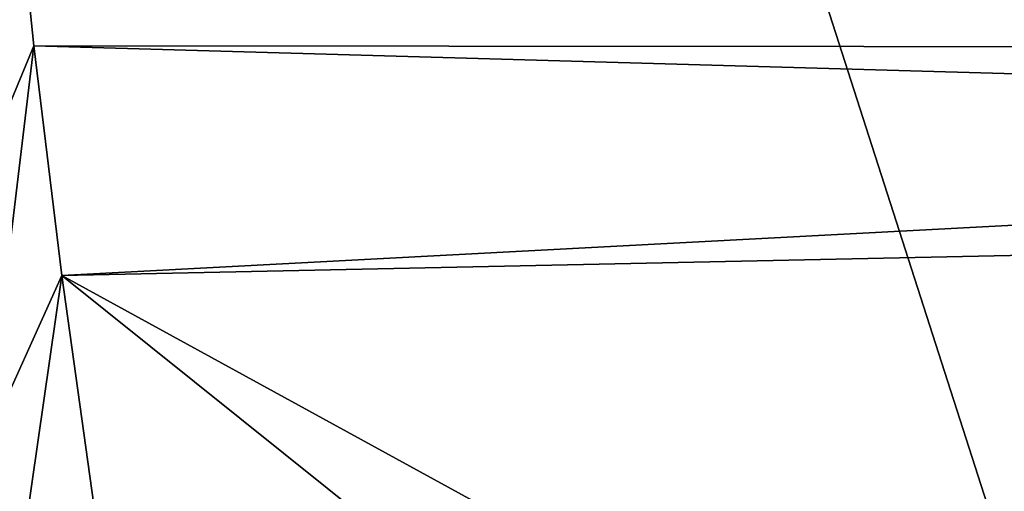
# Model space of a CAD drawing. Header units: metres. Extents: x -1004 to 0, y -708 to 0.
# Tile 6 of 103: x -937 to -806, y -585 to -523. Entities that reach past the tile are written whole.
import ezdxf

# ---------------------------------------------------------------- set-up
doc = ezdxf.new("R2010")
doc.units = ezdxf.units.M

msp = doc.modelspace()

# ---------------------------------------------------------------- linework, layer by layer
at = {"layer": 'top0123459'}
for points in [[(-10, -10, 90), (-787.024658, -653.266907, 90), (-994.049377, -10, 90)], [(-787.024658, -653.266907, 90), (-994.049377, -694.05426, 90), (-994.049377, -10, 90)], [(-935.200562, -525.999268, 109.156769), (-938.355408, -495.375977, 109.691299), (-943.475708, -545.814453, 136.108231)], [(-538.026001, -517.788757, 109.300079), (-938.355408, -495.375977, 109.691299), (-548.562073, -526.294312, 109.151619)], [(-938.355408, -495.375977, 109.691299), (-935.200562, -525.999268, 109.156769), (-548.562073, -526.294312, 109.151619)], [(-935.200562, -525.999268, 109.156769), (-943.475708, -545.814453, 136.108231), (-941.621277, -578.895264, 135.841492)], [(-931.491699, -556.560425, 108.623322), (-935.200562, -525.999268, 109.156769), (-941.621277, -578.895264, 135.841492)], [(-548.562073, -526.294312, 109.151619), (-935.200562, -525.999268, 109.156769), (-557.155029, -536.790955, 108.968399)], [(-935.200562, -525.999268, 109.156769), (-931.491699, -556.560425, 108.623322), (-557.155029, -536.790955, 108.968399)], [(-557.155029, -536.790955, 108.968399), (-931.491699, -556.560425, 108.623322), (-563.40802, -548.786743, 108.75901)], [(-931.491699, -556.560425, 108.623322), (-794.39978, -631.589539, 107.313683), (-563.40802, -548.786743, 108.75901)], [(-931.491699, -556.560425, 108.623322), (-941.621277, -578.895264, 135.841492), (-939.490417, -611.939941, 135.575394)], [(-927.229858, -587.049438, 108.091133), (-931.491699, -556.560425, 108.623322), (-939.490417, -611.939941, 135.575394)], [(-794.39978, -631.589539, 107.313683), (-931.491699, -556.560425, 108.623322), (-843.000427, -627.41449, 107.386559)], [(-931.491699, -556.560425, 108.623322), (-927.229858, -587.049438, 108.091133), (-843.000427, -627.41449, 107.386559)]]:
    msp.add_3dface(points, dxfattribs=at)

doc.saveas('drawing.dxf')
